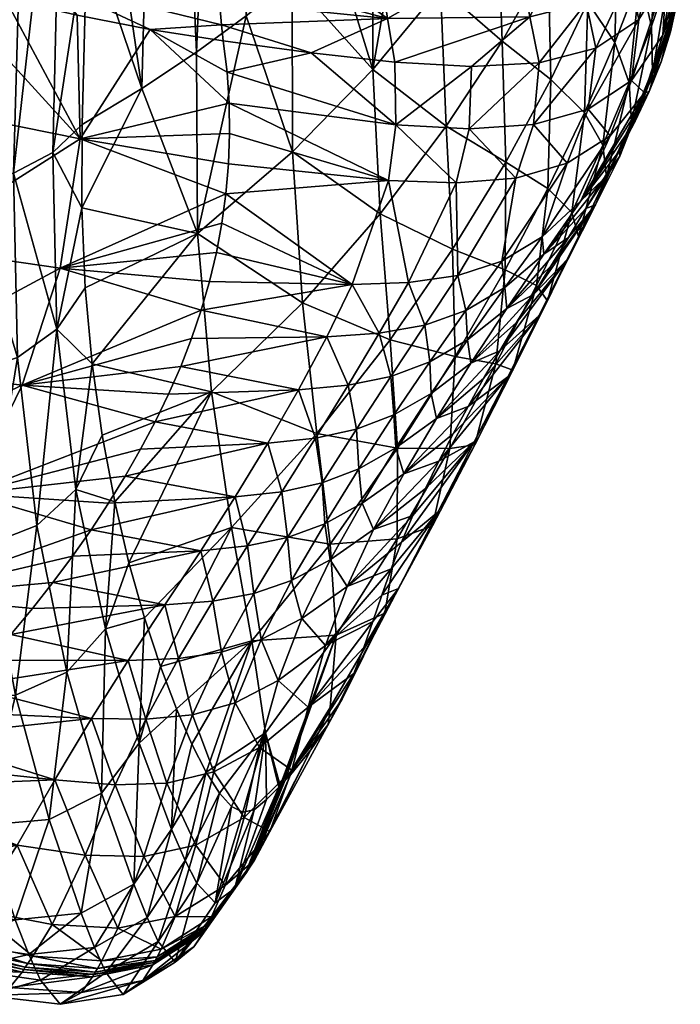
# Model space of a CAD drawing. Header units: millimetres. Extents: x -296 to 288, y -743 to -158.
# Tile 153 of 256: x 274 to 288, y -569 to -548. Entities that reach past the tile are written whole.
import ezdxf

# ---------------------------------------------------------------- set-up
doc = ezdxf.new("R2010")
doc.units = ezdxf.units.MM
doc.header["$MEASUREMENT"] = 0
doc.layers.add('Výchozí', color=7, linetype='Continuous', true_color=0x000000)

msp = doc.modelspace()

# ---------------------------------------------------------------- meshes
at = {"layer": 'Výchozí'}
mesh = msp.add_polyface(dxfattribs=at)
corners = [(285.729, -534.348, 24.569), (283.968, -531.218, 35.561), (284.336, -532.597, 34.984), (282.364, -535.624, 36.756), (279.986, -535.647, 36.941), (280.486, -538.935, 34.766), (281.978, -533.68, 37.758), (279.701, -533.674, 37.938), (281.683, -532.105, 38.432), (279.479, -532.077, 38.602), (283.31, -535.501, 36.396), (283.052, -538.871, 34.594), (284.076, -538.691, 34.27), (282.882, -533.59, 37.382), (282.558, -532.042, 38.047), (284.055, -535.259, 35.843), (284.885, -538.363, 33.776), (283.595, -533.399, 36.802), (283.247, -531.892, 37.448), (284.088, -533.078, 36.006), (284.571, -534.868, 35.088), (283.726, -531.626, 36.623), (278.014, -533.629, 37.688), (276.98, -533.617, 37.425), (277.153, -535.583, 36.475), (276.841, -532.025, 38.047), (277.301, -537.259, 35.483), (278.519, -535.607, 36.769), (277.844, -532.033, 38.329), (284.83, -534.294, 34.121), (284.336, -532.597, 34.984), (284.83, -534.294, 34.121), (283.909, -523.894, -84.718), (284.752, -541.531, -79.157), (284.23, -542.33, -84.67), (280.834, -528.574, -115.225), (279.814, -547.098, -117.596), (279.722, -529.817, -122.871), (278.824, -547.888, -123.046), (278.481, -531.057, -130.26), (277.743, -548.675, -128.478), (277.01, -532.375, -137.822), (275.414, -541.552, -142.426), (275.386, -537.01, -144.066)]
mesh.append_faces([[corners[k] for k in face] for face in [(0, 1, 2, 2), (3, 4, 5, 5), (6, 7, 4, 4), (6, 4, 3, 3), (8, 9, 7, 7), (8, 7, 6, 6), (10, 3, 11, 11), (10, 11, 12, 12), (13, 6, 3, 3), (13, 3, 10, 10), (14, 8, 6, 6), (14, 6, 13, 13), (15, 10, 12, 12), (15, 12, 16, 16), (17, 13, 10, 10), (17, 10, 15, 15), (18, 14, 13, 13), (18, 13, 17, 17), (19, 17, 15, 15), (19, 15, 20, 20), (21, 18, 17, 17), (21, 17, 19, 19), (22, 23, 24, 24), (25, 23, 22, 22), (24, 26, 27, 27), (7, 22, 27, 27), (7, 27, 4, 4), (24, 27, 22, 22), (26, 5, 27, 27), (27, 5, 4, 4), (7, 28, 22, 22), (29, 30, 19, 19), (31, 19, 20, 20), (32, 33, 34, 34), (35, 36, 37, 37), (37, 38, 39, 39), (39, 40, 41, 41), (41, 42, 43, 43)]])
mesh = msp.add_polyface(dxfattribs=at)
corners = [(283.034, -547.276, -94.611), (281.563, -549.05, -105.395), (282.318, -544.72, -101.172), (283.016, -543.924, -95.678), (283.653, -543.127, -90.177), (281.555, -545.514, -106.657), (284.48, -545.391, 27.336), (281.516, -545.474, 27.412), (281.662, -546.43, 25.674), (284.25, -544.301, 28.973), (281.348, -544.391, 29.073), (283.698, -541.784, 31.984), (280.949, -541.872, 32.125), (283.052, -538.871, 34.594), (280.486, -538.935, 34.766), (282.364, -535.624, 36.756), (284.076, -538.691, 34.27), (278.023, -545.256, 27.094), (278.108, -546.17, 25.37), (279.633, -546.292, 25.538), (279.522, -545.358, 27.272), (279.395, -544.295, 28.929), (277.819, -543.041, 30.301), (277.926, -544.212, 28.741), (277.577, -540.352, 33.119), (277.702, -541.752, 31.763), (277.301, -537.259, 35.483), (277.442, -538.852, 34.362), (282.601, -526.209, -100.102), (283.016, -543.924, -95.678), (282.318, -544.72, -101.172), (283.329, -525.011, -92.2), (283.653, -543.127, -90.177), (280.834, -528.574, -115.225), (280.722, -546.307, -112.132), (279.814, -547.098, -117.596), (279.722, -529.817, -122.871), (278.824, -547.888, -123.046), (278.481, -531.057, -130.26), (277.743, -548.675, -128.478), (281.787, -527.372, -107.625), (281.555, -545.514, -106.657), (284.23, -542.33, -84.67), (276.562, -549.458, -133.89), (277.01, -532.375, -137.822)]
mesh.append_faces([[corners[k] for k in face] for face in [(0, 1, 2, 2), (0, 2, 3, 3), (0, 3, 4, 4), (1, 5, 2, 2), (6, 7, 8, 8), (9, 10, 7, 7), (9, 7, 6, 6), (11, 12, 10, 10), (11, 10, 9, 9), (13, 14, 12, 12), (13, 12, 11, 11), (15, 14, 13, 13), (16, 13, 11, 11), (17, 18, 19, 19), (17, 19, 20, 20), (21, 22, 23, 23), (23, 17, 20, 20), (23, 20, 21, 21), (20, 7, 10, 10), (20, 10, 21, 21), (8, 7, 20, 20), (8, 20, 19, 19), (12, 22, 21, 21), (10, 12, 21, 21), (12, 24, 25, 25), (14, 26, 27, 27), (27, 24, 14, 14), (14, 24, 12, 12), (12, 25, 22, 22), (28, 29, 30, 30), (31, 32, 29, 29), (33, 34, 35, 35), (36, 35, 37, 37), (38, 37, 39, 39), (40, 30, 41, 41), (31, 42, 32, 32), (33, 41, 34, 34), (39, 43, 44, 44)]])
mesh = msp.add_polyface(dxfattribs=at)
corners = [(272.041, -549.911, 0.973), (268.939, -549.021, 0.404), (268.385, -552.116, -16.179), (275.223, -550.548, 1.42), (273.604, -547.509, 17.309), (272.062, -547.086, 17.025), (267.593, -545.489, 15.951), (266.166, -544.85, 15.522), (265.947, -547.876, -0.283), (270.54, -546.607, 16.702), (269.052, -546.075, 16.345), (272.054, -547.084, 17.023), (276.739, -548.181, 17.76), (275.164, -547.874, 17.554), (275.267, -550.239, -139.277), (276.562, -549.458, -133.89), (275.259, -552.043, -138.498), (275.259, -552.043, -138.498), (274.634, -550.848, -140.907), (275.267, -550.239, -139.277), (275.414, -541.552, -142.426), (277.01, -532.375, -137.822), (276.562, -549.458, -133.89), (275.375, -545.965, -140.828), (275.267, -550.239, -139.277), (270.584, -531.741, -150.322), (270.416, -541.795, -146.801), (268.913, -541.396, -146.582), (271.936, -532.143, -150.163), (271.795, -542.05, -146.69), (273.122, -532.411, -149.653), (273.015, -542.157, -146.222), (274.093, -532.537, -148.759), (274.04, -542.112, -145.367), (274.816, -532.516, -147.458), (274.843, -541.91, -144.106), (268.637, -551.442, -143.043), (267.017, -551.079, -142.415), (270.145, -551.646, -143.347), (271.519, -551.69, -143.307), (265.659, -540.167, -145.26), (272.739, -551.573, -142.901), (273.784, -551.293, -142.108), (274.634, -550.848, -140.907), (275.375, -545.965, -140.828), (275.267, -550.239, -139.277), (275.375, -545.965, -140.828), (275.386, -537.01, -144.066), (275.414, -541.552, -142.426), (275.386, -537.01, -144.066), (275.414, -541.552, -142.426)]
mesh.append_faces([[corners[k] for k in face] for face in [(0, 1, 2, 2), (3, 4, 5, 5), (3, 5, 0, 0), (1, 6, 7, 7), (1, 7, 8, 8), (0, 9, 10, 10), (0, 10, 1, 1), (1, 10, 6, 6), (0, 5, 11, 11), (3, 12, 13, 13), (3, 13, 4, 4), (0, 11, 9, 9), (14, 15, 16, 16), (17, 18, 19, 19), (20, 21, 22, 22), (22, 23, 20, 20), (22, 24, 23, 23), (25, 26, 27, 27), (28, 29, 26, 26), (30, 31, 29, 29), (32, 33, 31, 31), (34, 35, 33, 33), (27, 36, 37, 37), (36, 27, 26, 26), (36, 26, 38, 38), (38, 26, 29, 29), (38, 29, 39, 39), (40, 27, 37, 37), (31, 41, 39, 39), (31, 39, 29, 29), (33, 42, 41, 41), (33, 41, 31, 31), (42, 33, 35, 35), (42, 35, 43, 43), (43, 44, 45, 45), (46, 43, 35, 35), (34, 47, 35, 35), (35, 48, 46, 46), (35, 49, 50, 50)]])
mesh = msp.add_polyface(dxfattribs=at)
corners = [(270.903, -545.262, 21.798), (270.986, -546.186, 19.343), (274.586, -547.175, 20.161), (274.5, -546.258, 22.774), (270.808, -544.038, 24.15), (274.393, -545.034, 25.279), (267.444, -543.991, 20.602), (267.52, -544.905, 18.313), (276.739, -548.181, 17.76), (278.326, -548.428, 17.926), (278.29, -548.082, 19.848), (278.29, -548.082, 19.848), (278.242, -547.587, 21.736), (275.164, -547.874, 17.554), (276.739, -548.181, 17.76), (273.604, -547.509, 17.309), (278.108, -546.17, 25.37), (278.023, -545.256, 27.094), (278.181, -546.948, 23.58), (278.108, -546.17, 25.37), (278.181, -546.948, 23.58), (272.062, -547.086, 17.025), (273.604, -547.509, 17.309), (272.054, -547.084, 17.023), (272.062, -547.086, 17.025), (269.052, -546.075, 16.345), (270.54, -546.607, 16.702), (266.166, -544.85, 15.522), (267.593, -545.489, 15.951), (269.052, -546.075, 16.345), (264.39, -561.256, -81.652), (261.852, -560.191, -81.868), (261.04, -561.653, -98.417), (263.229, -562.816, -98.205), (267.029, -562.032, -81.472), (265.527, -563.74, -98.017), (269.733, -562.508, -81.328), (267.906, -564.415, -97.854), (265.539, -559.378, -65.046), (262.741, -558.358, -65.228), (268.433, -560.081, -64.913), (271.385, -560.456, -64.829)]
mesh.append_faces([[corners[k] for k in face] for face in [(0, 1, 2, 2), (0, 2, 3, 3), (4, 0, 3, 3), (4, 3, 5, 5), (6, 7, 1, 1), (6, 1, 0, 0), (8, 9, 10, 10), (2, 11, 12, 12), (2, 13, 14, 14), (15, 13, 2, 2), (10, 2, 14, 14), (3, 2, 12, 12), (5, 16, 17, 17), (18, 19, 3, 3), (3, 19, 5, 5), (3, 12, 20, 20), (1, 21, 22, 22), (1, 23, 24, 24), (1, 25, 26, 26), (7, 27, 28, 28), (7, 28, 29, 29), (1, 26, 23, 23), (29, 1, 7, 7), (22, 2, 1, 1), (30, 31, 32, 32), (30, 32, 33, 33), (34, 30, 33, 33), (34, 33, 35, 35), (36, 34, 35, 35), (36, 35, 37, 37), (38, 39, 31, 31), (38, 31, 30, 30), (40, 38, 30, 30), (40, 30, 34, 34), (41, 40, 34, 34), (41, 34, 36, 36)]])
mesh = msp.add_polyface(dxfattribs=at)
corners = [(288.225, -546.031, -9.934), (288.209, -547.336, -1.422), (287.98, -548.172, -10.958), (286.912, -550.928, -21.216), (287.622, -549.119, -20.507), (287.974, -547.01, -19.821), (287.6, -548.111, -29.722), (287.762, -545.778, -29.429), (287.346, -547.059, -39.656), (287.12, -549.338, -39.624), (286.808, -548.463, -49.852), (286.875, -546.016, -50.242), (286.225, -547.588, -60.689), (286.146, -549.985, -59.984), (285.418, -549.268, -71.07), (285.366, -546.662, -72.046), (286.18, -544.97, -61.374), (288.22, -546.918, 9.382), (288.153, -547.576, 5.252), (288.014, -548.23, 1.123), (287.551, -549.525, -7.129), (287.81, -548.88, -3.005), (285.874, -546.071, 25.452), (284.967, -547.909, 22.01), (286.185, -547.602, 21.895), (286.813, -545.543, 25.18), (287.128, -547.026, 21.7), (285.168, -548.904, 18.225), (286.393, -548.585, 18.166), (287.329, -547.967, 18.05), (287.925, -546.989, 17.875), (287.749, -546.125, 21.423), (287.329, -547.967, 18.05), (287.17, -549.285, 9.76), (287.452, -549.552, 1.339), (287.843, -548.307, 9.606), (287.81, -548.88, -3.005), (288.014, -548.23, 1.123), (288.153, -547.576, 5.252), (288.22, -546.918, 9.382), (288.213, -546.255, 13.513), (288.153, -547.576, 5.252), (287.551, -549.525, -7.129), (287.81, -548.88, -3.005), (287.925, -546.989, 17.875), (287.329, -547.967, 18.05), (286.228, -549.91, 9.85), (287.329, -547.967, 18.05), (286.393, -548.585, 18.166)]
mesh.append_faces([[corners[k] for k in face] for face in [(0, 1, 2, 2), (3, 4, 2, 2), (5, 0, 2, 2), (5, 2, 4, 4), (6, 5, 4, 4), (7, 5, 6, 6), (8, 7, 6, 6), (8, 6, 9, 9), (10, 8, 9, 9), (11, 8, 10, 10), (12, 11, 10, 10), (12, 10, 13, 13), (14, 12, 13, 13), (15, 16, 12, 12), (17, 18, 1, 1), (1, 18, 19, 19), (2, 1, 20, 20), (20, 1, 21, 21), (19, 21, 1, 1), (22, 23, 24, 24), (25, 22, 24, 24), (25, 24, 26, 26), (27, 28, 24, 24), (29, 30, 31, 31), (29, 31, 26, 26), (28, 32, 26, 26), (28, 26, 24, 24), (33, 34, 35, 35), (34, 36, 37, 37), (35, 38, 39, 39), (35, 39, 40, 40), (34, 37, 41, 41), (34, 42, 43, 43), (33, 35, 44, 44), (33, 44, 45, 45), (34, 41, 35, 35), (46, 33, 47, 47), (46, 47, 48, 48), (44, 35, 40, 40)]])
mesh = msp.add_polyface(dxfattribs=at)
corners = [(274.791, -553.349, -15.394), (278.296, -552.378, -7.361), (278.383, -551.738, -3.144), (278.177, -553.011, -11.578), (278.296, -552.378, -7.361), (278.439, -551.091, 1.072), (275.223, -550.548, 1.42), (278.383, -551.738, -3.144), (278.463, -550.437, 5.288), (278.453, -549.775, 9.502), (278.453, -549.775, 9.502), (278.407, -549.105, 13.715), (276.739, -548.181, 17.76), (278.326, -548.428, 17.926), (281.563, -549.05, -105.395), (283.156, -550.279, -93.247), (281.726, -552.175, -103.774), (279.823, -550.832, -116.127), (280.044, -554.105, -114.241), (277.77, -552.601, -126.796), (279.814, -547.098, -117.596), (280.722, -546.307, -112.132), (281.555, -545.514, -106.657), (278.824, -547.888, -123.046), (277.743, -548.675, -128.478), (276.562, -549.458, -133.89), (275.259, -552.043, -138.498), (276.562, -549.458, -133.89), (278.29, -548.082, 19.848), (281.885, -547.944, 22.014), (278.242, -547.587, 21.736), (279.633, -546.292, 25.538), (278.181, -546.948, 23.58), (278.108, -546.17, 25.37), (280.23, -548.687, 18.078), (278.326, -548.428, 17.926), (280.23, -548.687, 18.078), (282.038, -548.893, 18.18), (281.662, -546.43, 25.674), (281.114, -553.702, -15.51), (281.901, -551.451, 1.357), (278.383, -551.738, -3.144), (278.296, -552.378, -7.361), (280.23, -548.687, 18.078), (282.065, -550.248, 9.781), (282.038, -548.893, 18.18), (278.453, -549.775, 9.502), (278.463, -550.437, 5.288), (278.407, -549.105, 13.715), (278.439, -551.091, 1.072), (278.326, -548.428, 17.926)]
mesh.append_faces([[corners[k] for k in face] for face in [(0, 1, 2, 2), (0, 3, 4, 4), (5, 6, 7, 7), (8, 6, 5, 5), (6, 8, 9, 9), (10, 11, 12, 12), (6, 9, 12, 12), (11, 13, 12, 12), (14, 15, 16, 16), (17, 14, 16, 16), (17, 16, 18, 18), (19, 17, 18, 18), (14, 17, 20, 20), (14, 20, 21, 21), (14, 21, 22, 22), (20, 17, 23, 23), (23, 17, 19, 19), (19, 24, 23, 23), (24, 19, 25, 25), (26, 27, 19, 19), (28, 29, 30, 30), (29, 31, 32, 32), (29, 32, 30, 30), (31, 33, 32, 32), (34, 28, 35, 35), (29, 36, 37, 37), (29, 38, 31, 31), (34, 29, 28, 28), (39, 40, 41, 41), (39, 41, 42, 42), (43, 44, 45, 45), (40, 44, 46, 46), (40, 46, 47, 47), (44, 43, 48, 48), (40, 47, 49, 49), (44, 48, 46, 46), (43, 50, 48, 48), (49, 41, 40, 40)]])
mesh = msp.add_polyface(dxfattribs=at)
corners = [(285.356, -551.625, -70.032), (285.876, -552.147, -59.283), (285.108, -553.723, -68.978), (285.418, -549.268, -71.07), (286.146, -549.985, -59.984), (285.366, -546.662, -72.046), (286.225, -547.588, -60.689), (284.445, -551.054, -81.392), (284.428, -553.384, -80.016), (284.363, -548.435, -82.669), (284.264, -545.527, -83.783), (283.292, -552.938, -91.668), (283.156, -550.279, -93.247), (283.034, -547.276, -94.611), (281.726, -552.175, -103.774), (281.563, -549.05, -105.395), (284.675, -546.36, 25.622), (281.662, -546.43, 25.674), (281.885, -547.944, 22.014), (284.967, -547.909, 22.01), (285.874, -546.071, 25.452), (282.038, -548.893, 18.18), (283.7, -548.986, 18.23), (285.168, -548.904, 18.225), (286.185, -547.602, 21.895), (285.234, -552.673, -15.1), (285.272, -553.051, -23.43), (286.072, -551.891, -15.176), (285.774, -551.08, 1.526), (284.36, -553.196, -15.12), (284.662, -551.402, 1.519), (283.409, -553.51, -15.211), (283.37, -551.506, 1.459), (282.34, -553.662, -15.35), (281.901, -551.451, 1.357), (285.045, -550.24, 9.88), (283.648, -550.333, 9.856), (282.065, -550.248, 9.781), (286.393, -548.585, 18.166), (285.168, -548.904, 18.225), (283.7, -548.986, 18.23), (282.038, -548.893, 18.18)]
mesh.append_faces([[corners[k] for k in face] for face in [(0, 1, 2, 2), (3, 4, 0, 0), (5, 6, 3, 3), (7, 3, 0, 0), (7, 0, 8, 8), (9, 5, 3, 3), (9, 3, 7, 7), (10, 5, 9, 9), (11, 7, 8, 8), (12, 9, 7, 7), (12, 7, 11, 11), (13, 10, 9, 9), (13, 9, 12, 12), (14, 12, 11, 11), (15, 13, 12, 12), (16, 17, 18, 18), (16, 18, 19, 19), (20, 16, 19, 19), (19, 18, 21, 21), (19, 21, 22, 22), (23, 19, 22, 22), (23, 24, 19, 19), (25, 26, 27, 27), (28, 29, 25, 25), (30, 31, 29, 29), (30, 29, 28, 28), (32, 33, 31, 31), (32, 31, 30, 30), (34, 33, 32, 32), (35, 30, 28, 28), (36, 32, 30, 30), (36, 30, 35, 35), (37, 34, 32, 32), (37, 32, 36, 36), (38, 39, 35, 35), (36, 35, 39, 39), (36, 39, 40, 40), (37, 36, 40, 40), (37, 40, 41, 41)]])
mesh = msp.add_polyface(dxfattribs=at)
corners = [(287.165, -550.186, -30.071), (287.622, -549.119, -20.507), (286.912, -550.928, -21.216), (286.386, -551.979, -30.448), (287.6, -548.111, -29.722), (286.627, -551.37, -39.637), (285.801, -553.132, -39.683), (287.12, -549.338, -39.624), (286.02, -552.664, -49.167), (286.545, -550.685, -49.492), (286.808, -548.463, -49.852), (285.876, -552.147, -59.283), (286.146, -549.985, -59.984), (285.356, -551.625, -70.032), (286.555, -551.433, -19.492), (286.181, -552.061, -23.611), (286.913, -550.801, -15.373), (285.802, -552.684, -27.73), (285.421, -553.304, -31.85), (287.98, -548.172, -10.958), (287.551, -549.525, -7.129), (287.249, -550.165, -11.252), (286.705, -550.482, 1.469), (285.234, -552.673, -15.1), (286.072, -551.891, -15.176), (287.452, -549.552, 1.339), (285.774, -551.08, 1.526), (287.17, -549.285, 9.76), (286.228, -549.91, 9.85), (285.045, -550.24, 9.88), (286.181, -552.061, -23.611), (285.272, -553.051, -23.43), (285.802, -552.684, -27.73), (286.555, -551.433, -19.492), (286.555, -551.433, -19.492), (286.913, -550.801, -15.373), (287.249, -550.165, -11.252), (287.551, -549.525, -7.129), (287.249, -550.165, -11.252), (286.393, -548.585, 18.166)]
mesh.append_faces([[corners[k] for k in face] for face in [(0, 1, 2, 2), (0, 2, 3, 3), (4, 1, 0, 0), (5, 0, 3, 3), (5, 3, 6, 6), (7, 4, 0, 0), (7, 0, 5, 5), (8, 5, 6, 6), (9, 7, 5, 5), (9, 5, 8, 8), (10, 7, 9, 9), (11, 9, 8, 8), (12, 10, 9, 9), (12, 9, 11, 11), (13, 12, 11, 11), (2, 14, 15, 15), (14, 2, 16, 16), (15, 17, 3, 3), (3, 17, 18, 18), (19, 20, 21, 21), (2, 19, 16, 16), (2, 15, 3, 3), (16, 19, 21, 21), (22, 23, 24, 24), (22, 24, 25, 25), (26, 23, 22, 22), (27, 22, 25, 25), (28, 26, 22, 22), (28, 22, 27, 27), (29, 26, 28, 28), (30, 31, 32, 32), (33, 31, 30, 30), (24, 34, 35, 35), (24, 36, 37, 37), (24, 35, 38, 38), (25, 24, 37, 37), (39, 29, 28, 28), (31, 33, 24, 24)]])
mesh = msp.add_polyface(dxfattribs=at)
corners = [(270.755, -555.515, -32.066), (267.6, -554.817, -32.364), (266.632, -557.203, -48.502), (268.385, -552.116, -16.179), (264.541, -553.8, -32.741), (271.555, -552.882, -15.737), (274.791, -553.349, -15.394), (273.968, -555.887, -31.85), (268.939, -549.021, 0.404), (265.315, -551.056, -16.719), (272.041, -549.911, 0.973), (275.223, -550.548, 1.42), (278.383, -551.738, -3.144), (277.849, -554.257, -20.011), (276.849, -556.676, -36.873), (277.139, -556.08, -32.659), (277.403, -555.478, -28.444), (275.487, -555.421, -136.509), (278.069, -556.027, -124.646), (275.703, -556.97, -135.318), (275.335, -553.774, -137.571), (275.259, -552.043, -138.498), (277.77, -552.601, -126.796), (274.286, -558.921, -137.812), (273.867, -555.287, -140.251), (274.719, -554.672, -139.099), (273.199, -559.346, -138.576), (272.804, -555.639, -141.036), (271.903, -559.456, -139.019), (271.556, -555.751, -141.464), (270.432, -559.291, -139.142), (270.15, -555.642, -141.546), (268.818, -558.89, -138.947), (268.611, -555.333, -141.293), (267.094, -558.292, -138.433), (266.965, -554.845, -140.713), (275.259, -552.043, -138.498), (275.335, -553.774, -137.571), (275.487, -555.421, -136.509), (274.634, -550.848, -140.907), (275.259, -552.043, -138.498), (273.784, -551.293, -142.108), (272.739, -551.573, -142.901), (271.519, -551.69, -143.307), (275.132, -558.142, -136.726), (270.145, -551.646, -143.347), (268.637, -551.442, -143.043), (267.017, -551.079, -142.415)]
mesh.append_faces([[corners[k] for k in face] for face in [(0, 1, 2, 2), (3, 4, 1, 1), (5, 3, 1, 1), (5, 1, 0, 0), (6, 5, 0, 0), (6, 0, 7, 7), (8, 9, 3, 3), (10, 3, 5, 5), (11, 10, 5, 5), (11, 5, 6, 6), (6, 12, 11, 11), (7, 13, 6, 6), (7, 14, 15, 15), (16, 7, 15, 15), (17, 18, 19, 19), (20, 21, 22, 22), (23, 24, 25, 25), (26, 27, 24, 24), (28, 29, 27, 27), (30, 31, 29, 29), (32, 33, 31, 31), (34, 35, 33, 33), (36, 37, 25, 25), (38, 25, 37, 37), (25, 39, 40, 40), (41, 39, 25, 25), (41, 25, 24, 24), (42, 41, 24, 24), (42, 24, 27, 27), (27, 29, 43, 43), (27, 43, 42, 42), (25, 38, 44, 44), (45, 43, 29, 29), (45, 29, 31, 31), (46, 45, 31, 31), (46, 31, 33, 33), (47, 46, 33, 33), (47, 33, 35, 35)]])
mesh = msp.add_polyface(dxfattribs=at)
corners = [(273.968, -555.887, -31.85), (277.64, -554.871, -24.228), (277.849, -554.257, -20.011), (277.403, -555.478, -28.444), (277.64, -554.871, -24.228), (274.791, -553.349, -15.394), (278.028, -553.637, -15.795), (278.177, -553.011, -11.578), (278.028, -553.637, -15.795), (277.849, -554.257, -20.011), (281.726, -552.175, -103.774), (283.292, -552.938, -91.668), (281.939, -554.903, -101.892), (280.355, -556.932, -112.055), (282.096, -557.246, -99.85), (280.044, -554.105, -114.241), (278.069, -556.027, -124.646), (277.77, -552.601, -126.796), (275.973, -558.409, -134.008), (275.703, -556.97, -135.318), (275.487, -555.421, -136.509), (275.335, -553.774, -137.571), (281.21, -556.836, -40.331), (281.263, -557.698, -48.438), (282.022, -556.526, -40.111), (280.321, -557.03, -40.583), (280.464, -558.002, -48.696), (281.954, -555.694, -31.955), (281.028, -555.882, -32.17), (279.957, -555.983, -32.384), (279.291, -557.142, -40.823), (281.705, -554.758, -23.757), (282.691, -554.583, -23.58), (280.57, -554.836, -23.945), (282.34, -553.662, -15.35), (281.114, -553.702, -15.51), (281.901, -551.451, 1.357), (276.849, -556.676, -36.873), (276.535, -557.267, -41.086), (277.403, -555.478, -28.444), (277.139, -556.08, -32.659), (277.64, -554.871, -24.228), (277.849, -554.257, -20.011), (278.177, -553.011, -11.578), (278.028, -553.637, -15.795), (278.296, -552.378, -7.361)]
mesh.append_faces([[corners[k] for k in face] for face in [(0, 1, 2, 2), (0, 3, 4, 4), (5, 6, 7, 7), (8, 5, 9, 9), (10, 11, 12, 12), (13, 12, 14, 14), (15, 10, 12, 12), (15, 12, 13, 13), (16, 15, 13, 13), (17, 15, 16, 16), (18, 19, 16, 16), (20, 21, 17, 17), (20, 17, 16, 16), (22, 23, 24, 24), (25, 26, 22, 22), (27, 22, 24, 24), (28, 25, 22, 22), (28, 22, 27, 27), (29, 30, 25, 25), (29, 25, 28, 28), (31, 28, 27, 27), (31, 27, 32, 32), (33, 29, 28, 28), (33, 28, 31, 31), (34, 31, 32, 32), (35, 33, 31, 31), (35, 31, 34, 34), (36, 35, 34, 34), (30, 29, 37, 37), (30, 37, 38, 38), (29, 33, 39, 39), (29, 39, 40, 40), (29, 40, 37, 37), (33, 41, 39, 39), (33, 42, 41, 41), (42, 33, 35, 35), (35, 43, 44, 44), (45, 43, 35, 35), (42, 35, 44, 44)]])
mesh = msp.add_polyface(dxfattribs=at)
corners = [(286.02, -552.664, -49.167), (285.801, -553.132, -39.683), (285.166, -554.377, -48.881), (285.346, -554.058, -58.611), (284.487, -555.703, -57.992), (285.876, -552.147, -59.283), (284.6, -555.556, -67.952), (285.108, -553.723, -68.978), (284.231, -555.423, -78.605), (284.428, -553.384, -80.016), (285.356, -551.625, -70.032), (283.348, -555.261, -89.956), (283.292, -552.938, -91.668), (281.939, -554.903, -101.892), (284.675, -554.531, -40.091), (284.315, -555.139, -44.215), (285.045, -553.92, -35.97), (286.386, -551.979, -30.448), (285.421, -553.304, -31.85), (283.965, -555.743, -48.339), (283.614, -554.903, -31.675), (283.688, -555.41, -39.946), (284.469, -554.224, -31.686), (282.796, -555.38, -31.777), (282.826, -556.063, -39.968), (284.422, -553.773, -23.385), (285.272, -553.051, -23.43), (283.579, -554.269, -23.445), (282.691, -554.583, -23.58), (281.954, -555.694, -31.955), (285.234, -552.673, -15.1), (284.36, -553.196, -15.12), (283.409, -553.51, -15.211), (282.34, -553.662, -15.35), (284.675, -554.531, -40.091), (285.045, -553.92, -35.97), (284.315, -555.139, -44.215), (284.675, -554.531, -40.091), (285.421, -553.304, -31.85), (285.802, -552.684, -27.73), (285.045, -553.92, -35.97), (285.421, -553.304, -31.85)]
mesh.append_faces([[corners[k] for k in face] for face in [(0, 1, 2, 2), (3, 0, 2, 2), (3, 2, 4, 4), (5, 0, 3, 3), (6, 3, 4, 4), (7, 5, 3, 3), (7, 3, 6, 6), (8, 7, 6, 6), (9, 10, 7, 7), (9, 7, 8, 8), (11, 9, 8, 8), (12, 9, 11, 11), (13, 12, 11, 11), (1, 14, 15, 15), (16, 17, 18, 18), (14, 1, 16, 16), (19, 2, 15, 15), (1, 17, 16, 16), (1, 15, 2, 2), (20, 21, 22, 22), (23, 24, 20, 20), (25, 20, 22, 22), (25, 22, 26, 26), (27, 23, 20, 20), (27, 20, 25, 25), (28, 29, 23, 23), (28, 23, 27, 27), (30, 25, 26, 26), (31, 27, 25, 25), (31, 25, 30, 30), (32, 28, 27, 27), (32, 27, 31, 31), (33, 28, 32, 32), (21, 34, 35, 35), (21, 36, 37, 37), (22, 38, 39, 39), (22, 39, 26, 26), (22, 21, 35, 35), (22, 40, 41, 41)]])
mesh = msp.add_polyface(dxfattribs=at)
corners = [(284.6, -555.556, -67.952), (284.487, -555.703, -57.992), (283.759, -557.115, -66.996), (283.773, -557.174, -77.223), (282.972, -558.634, -75.935), (284.231, -555.423, -78.605), (282.854, -558.927, -86.468), (282.12, -560.285, -84.857), (283.233, -557.255, -88.196), (283.348, -555.261, -89.956), (282.092, -559.215, -97.748), (282.096, -557.246, -99.85), (281.939, -554.903, -101.892), (285.166, -554.377, -48.881), (283.965, -555.743, -48.339), (283.628, -556.343, -52.465), (283.304, -556.939, -56.593), (282.995, -557.531, -60.722), (282.704, -558.119, -64.854), (282.187, -559.284, -73.122), (282.434, -558.703, -68.987), (281.822, -560.823, -95.685), (282.065, -557.243, -48.259), (282.235, -557.803, -56.473), (282.942, -556.604, -48.209), (282.826, -556.063, -39.968), (283.688, -555.41, -39.946), (282.022, -556.526, -40.111), (283.614, -554.903, -31.675), (282.796, -555.38, -31.777), (281.954, -555.694, -31.955), (281.582, -559.013, -64.739), (282.704, -558.119, -64.854), (282.995, -557.531, -60.722), (283.304, -556.939, -56.593), (283.628, -556.343, -52.465), (282.995, -557.531, -60.722), (283.304, -556.939, -56.593), (283.965, -555.743, -48.339), (284.315, -555.139, -44.215), (283.628, -556.343, -52.465), (283.965, -555.743, -48.339)]
mesh.append_faces([[corners[k] for k in face] for face in [(0, 1, 2, 2), (3, 0, 2, 2), (3, 2, 4, 4), (5, 0, 3, 3), (6, 3, 4, 4), (6, 4, 7, 7), (8, 5, 3, 3), (8, 3, 6, 6), (9, 5, 8, 8), (10, 8, 6, 6), (11, 9, 8, 8), (11, 8, 10, 10), (12, 9, 11, 11), (13, 14, 15, 15), (15, 16, 1, 1), (17, 1, 16, 16), (2, 17, 18, 18), (19, 2, 20, 20), (2, 18, 20, 20), (2, 1, 17, 17), (2, 19, 4, 4), (7, 21, 6, 6), (1, 13, 15, 15), (22, 23, 24, 24), (25, 22, 24, 24), (25, 24, 26, 26), (27, 22, 25, 25), (28, 25, 26, 26), (29, 27, 25, 25), (30, 27, 29, 29), (31, 32, 33, 33), (23, 34, 35, 35), (23, 36, 37, 37), (24, 38, 39, 39), (24, 40, 41, 41), (23, 31, 33, 33), (26, 24, 39, 39), (23, 35, 24, 24)]])
mesh = msp.add_polyface(dxfattribs=at)
corners = [(272.815, -558.238, -48.277), (268.433, -560.081, -64.913), (271.385, -560.456, -64.829), (273.968, -555.887, -31.85), (270.755, -555.515, -32.066), (269.696, -557.888, -48.357), (275.06, -559.587, -57.926), (275.461, -559.014, -53.718), (276.535, -557.267, -41.086), (276.849, -556.676, -36.873), (269.733, -562.508, -81.328), (273.243, -561.842, -74.742), (273.726, -561.284, -70.541), (274.191, -560.722, -66.338), (274.636, -560.157, -62.133), (275.06, -559.587, -57.926), (274.191, -560.722, -66.338), (273.726, -561.284, -70.541), (275.461, -559.014, -53.718), (275.841, -558.436, -49.509), (276.199, -557.854, -45.298), (276.535, -557.267, -41.086), (274.286, -558.921, -137.812), (274.719, -554.672, -139.099), (275.132, -558.142, -136.726), (273.199, -559.346, -138.576), (273.867, -555.287, -140.251), (271.903, -559.456, -139.019), (272.804, -555.639, -141.036), (270.432, -559.291, -139.142), (271.556, -555.751, -141.464), (274.939, -562.102, -134.826), (275.771, -561.164, -133.833), (273.826, -562.6, -135.554), (272.473, -562.715, -136.008), (270.92, -562.504, -136.179), (275.487, -555.421, -136.509), (275.703, -556.97, -135.318), (275.973, -558.409, -134.008), (276.283, -559.729, -132.584), (275.973, -558.409, -134.008), (276.618, -560.919, -131.057), (276.262, -561.845, -74.35), (273.726, -561.284, -70.541), (273.243, -561.842, -74.742), (277.058, -560.643, -66.003), (277.837, -559.47, -57.641), (274.636, -560.157, -62.133), (274.191, -560.722, -66.338), (275.06, -559.587, -57.926), (275.461, -559.014, -53.718), (278.583, -558.305, -49.248), (275.841, -558.436, -49.509)]
mesh.append_faces([[corners[k] for k in face] for face in [(0, 1, 2, 2), (3, 4, 5, 5), (3, 5, 0, 0), (2, 6, 7, 7), (2, 7, 0, 0), (0, 8, 9, 9), (0, 9, 3, 3), (10, 11, 12, 12), (10, 12, 2, 2), (2, 13, 14, 14), (2, 14, 15, 15), (16, 2, 17, 17), (0, 18, 19, 19), (0, 19, 20, 20), (21, 0, 20, 20), (22, 23, 24, 24), (25, 26, 22, 22), (27, 28, 25, 25), (29, 30, 27, 27), (31, 22, 24, 24), (31, 24, 32, 32), (33, 25, 22, 22), (33, 22, 31, 31), (34, 27, 25, 25), (34, 25, 33, 33), (35, 29, 27, 27), (24, 36, 37, 37), (32, 38, 39, 39), (24, 37, 40, 40), (32, 24, 40, 40), (32, 39, 41, 41), (42, 43, 44, 44), (45, 43, 42, 42), (45, 46, 47, 47), (45, 47, 48, 48), (47, 46, 49, 49), (43, 45, 48, 48), (46, 50, 49, 49), (51, 52, 50, 50)]])
mesh = msp.add_polyface(dxfattribs=at)
corners = [(280.638, -559.325, -109.685), (282.096, -557.246, -99.85), (282.092, -559.215, -97.748), (280.355, -556.932, -112.055), (278.504, -558.964, -122.161), (278.069, -556.027, -124.646), (282.972, -558.634, -75.935), (282.187, -559.284, -73.122), (281.964, -559.86, -77.259), (276.283, -559.729, -132.584), (276.618, -560.919, -131.057), (275.973, -558.409, -134.008), (280.644, -559.664, -64.821), (281.009, -560.247, -73.01), (281.582, -559.013, -64.739), (281.334, -558.441, -56.543), (282.235, -557.803, -56.473), (280.522, -558.89, -56.749), (279.806, -560.112, -65.043), (279.72, -559.186, -57.036), (278.851, -559.367, -57.352), (278.985, -560.398, -65.351), (277.837, -559.47, -57.641), (278.097, -560.561, -65.689), (282.065, -557.243, -48.259), (281.263, -557.698, -48.438), (280.464, -558.002, -48.696), (279.595, -558.193, -48.983), (278.583, -558.305, -49.248), (282.022, -556.526, -40.111), (281.21, -556.836, -40.331), (280.321, -557.03, -40.583), (279.291, -557.142, -40.823), (282.187, -559.284, -73.122), (282.434, -558.703, -68.987), (282.187, -559.284, -73.122), (281.964, -559.86, -77.259), (282.434, -558.703, -68.987), (282.704, -558.119, -64.854), (275.461, -559.014, -53.718), (276.199, -557.854, -45.298), (276.535, -557.267, -41.086), (275.841, -558.436, -49.509)]
mesh.append_faces([[corners[k] for k in face] for face in [(0, 1, 2, 2), (3, 1, 0, 0), (4, 3, 0, 0), (5, 3, 4, 4), (6, 7, 8, 8), (4, 9, 5, 5), (4, 10, 9, 9), (11, 5, 9, 9), (12, 13, 14, 14), (15, 12, 14, 14), (15, 14, 16, 16), (17, 18, 12, 12), (17, 12, 15, 15), (19, 18, 17, 17), (20, 21, 19, 19), (22, 23, 20, 20), (24, 15, 16, 16), (25, 17, 15, 15), (25, 15, 24, 24), (26, 19, 17, 17), (26, 17, 25, 25), (27, 20, 19, 19), (27, 19, 26, 26), (28, 22, 20, 20), (28, 20, 27, 27), (29, 25, 24, 24), (30, 26, 25, 25), (31, 27, 26, 26), (32, 28, 27, 27), (32, 27, 31, 31), (13, 33, 34, 34), (35, 13, 36, 36), (34, 14, 13, 13), (37, 38, 14, 14), (22, 28, 39, 39), (40, 28, 32, 32), (32, 41, 40, 40), (40, 42, 28, 28)]])
mesh = msp.add_polyface(dxfattribs=at)
corners = [(282.092, -559.215, -97.748), (282.854, -558.927, -86.468), (281.822, -560.823, -95.685), (280.773, -561.297, -107.247), (280.64, -562.863, -104.856), (280.638, -559.325, -109.685), (278.941, -561.423, -119.47), (282.972, -558.634, -75.935), (281.964, -559.86, -77.259), (281.759, -560.433, -81.398), (282.12, -560.285, -84.857), (281.151, -562.126, -93.818), (281.367, -561.566, -89.678), (280.899, -562.682, -97.956), (281.565, -561.001, -85.538), (280.596, -563.233, -102.091), (279.78, -564.32, -110.346), (280.225, -563.779, -106.222), (279.657, -564.455, -111.376), (279.561, -564.556, -112.148), (279.593, -564.522, -111.89), (279.243, -563.416, -116.705), (279.111, -563.728, -89.626), (279.811, -564.221, -97.782), (280.166, -562.854, -89.54), (279.513, -562.281, -81.373), (280.542, -561.523, -81.281), (280.025, -560.934, -73.099), (281.009, -560.247, -73.01), (280.644, -559.664, -64.821), (279.806, -560.112, -65.043), (279.147, -561.391, -73.332), (280.596, -563.233, -102.091), (280.899, -562.682, -97.956), (279.337, -565.548, -106.019), (280.225, -563.779, -106.222), (280.596, -563.233, -102.091), (281.151, -562.126, -93.818), (281.367, -561.566, -89.678), (281.565, -561.001, -85.538), (281.759, -560.433, -81.398), (281.964, -559.86, -77.259), (281.565, -561.001, -85.538), (281.151, -562.126, -93.818)]
mesh.append_faces([[corners[k] for k in face] for face in [(0, 1, 2, 2), (3, 0, 2, 2), (3, 2, 4, 4), (5, 0, 3, 3), (6, 5, 3, 3), (7, 8, 9, 9), (10, 7, 9, 9), (11, 10, 12, 12), (2, 10, 11, 11), (13, 2, 11, 11), (14, 12, 10, 10), (14, 10, 9, 9), (2, 15, 4, 4), (16, 4, 17, 17), (15, 17, 4, 4), (4, 16, 18, 18), (19, 3, 20, 20), (20, 3, 18, 18), (3, 4, 18, 18), (21, 3, 19, 19), (15, 2, 13, 13), (22, 23, 24, 24), (25, 24, 26, 26), (27, 25, 26, 26), (27, 26, 28, 28), (29, 27, 28, 28), (30, 31, 27, 27), (30, 27, 29, 29), (23, 32, 33, 33), (34, 35, 36, 36), (24, 37, 38, 38), (26, 39, 40, 40), (26, 40, 41, 41), (24, 38, 42, 42), (23, 33, 43, 43), (23, 34, 36, 36), (26, 24, 42, 42), (28, 26, 41, 41), (43, 24, 23, 23)]])
mesh = msp.add_polyface(dxfattribs=at)
corners = [(278.941, -561.423, -119.47), (280.773, -561.297, -107.247), (279.243, -563.416, -116.705), (278.504, -558.964, -122.161), (280.638, -559.325, -109.685), (279.529, -564.589, -112.405), (279.561, -564.556, -112.148), (277.954, -564.268, -124.11), (277.643, -563.657, -125.952), (276.965, -561.975, -129.436), (277.311, -562.89, -127.731), (276.618, -560.919, -131.057), (276.507, -563.64, -130.476), (276.618, -560.919, -131.057), (276.965, -561.975, -129.436), (277.311, -562.89, -127.731), (277.202, -565.501, -126.725), (277.311, -562.89, -127.731), (277.643, -563.657, -125.952), (277.954, -564.268, -124.11), (278.119, -564.257, -89.878), (278.776, -565.249, -97.856), (279.111, -563.728, -89.626), (279.513, -562.281, -81.373), (280.166, -562.854, -89.54), (278.581, -562.763, -81.616), (277.656, -563.024, -81.955), (277.106, -564.505, -90.236), (276.649, -563.118, -82.334), (275.987, -564.542, -90.639), (279.147, -561.391, -73.332), (280.025, -560.934, -73.099), (278.286, -561.664, -73.655), (277.354, -561.8, -74.013), (276.262, -561.845, -74.35), (278.985, -560.398, -65.351), (279.806, -560.112, -65.043), (278.097, -560.561, -65.689), (277.058, -560.643, -66.003), (279.72, -559.186, -57.036), (278.851, -559.367, -57.352), (277.837, -559.47, -57.641)]
mesh.append_faces([[corners[k] for k in face] for face in [(0, 1, 2, 2), (3, 4, 0, 0), (5, 2, 6, 6), (2, 7, 0, 0), (7, 8, 0, 0), (9, 3, 0, 0), (8, 10, 0, 0), (10, 9, 0, 0), (3, 9, 11, 11), (12, 13, 14, 14), (15, 12, 14, 14), (16, 17, 18, 18), (19, 16, 18, 18), (15, 16, 12, 12), (20, 21, 22, 22), (23, 22, 24, 24), (25, 20, 22, 22), (25, 22, 23, 23), (26, 27, 20, 20), (26, 20, 25, 25), (28, 29, 27, 27), (28, 27, 26, 26), (30, 25, 23, 23), (30, 23, 31, 31), (32, 26, 25, 25), (32, 25, 30, 30), (33, 28, 26, 26), (33, 26, 32, 32), (34, 28, 33, 33), (35, 32, 30, 30), (35, 30, 36, 36), (37, 33, 32, 32), (37, 32, 35, 35), (38, 34, 33, 33), (38, 33, 37, 37), (39, 35, 36, 36), (40, 37, 35, 35), (41, 38, 37, 37)]])
mesh = msp.add_polyface(dxfattribs=at)
corners = [(269.733, -562.508, -81.328), (271.702, -563.502, -87.338), (272.23, -562.951, -83.141), (272.744, -562.398, -78.942), (273.243, -561.842, -74.742), (272.744, -562.398, -78.942), (270.92, -562.504, -136.179), (271.903, -559.456, -139.019), (272.473, -562.715, -136.008), (275.69, -564.72, -131.345), (274.939, -562.102, -134.826), (275.771, -561.164, -133.833), (276.507, -563.64, -130.476), (274.557, -565.286, -132.02), (273.826, -562.6, -135.554), (273.154, -565.413, -132.481), (274.557, -565.286, -132.02), (271.526, -565.171, -132.706), (269.717, -564.634, -132.675), (276.389, -566.693, -127.432), (275.247, -567.318, -128.037), (276.389, -566.693, -127.432), (273.82, -567.461, -128.504), (272.149, -567.207, -128.798), (270.278, -566.641, -128.882), (276.618, -560.919, -131.057), (275.337, -566.063, -98.925), (276.043, -567.641, -106.756), (276.604, -566.09, -98.492), (273.863, -565.843, -99.351), (274.617, -567.563, -107.22), (275.987, -564.542, -90.639), (274.679, -564.434, -91.03), (275.469, -563.101, -82.695), (276.649, -563.118, -82.334), (276.262, -561.845, -74.35), (269.453, -565.689, -104.111), (270.465, -566.619, -108.147), (271.702, -563.502, -87.338), (271.159, -564.052, -91.533), (270.603, -564.599, -95.727), (270.034, -565.144, -99.92), (272.744, -562.398, -78.942), (272.23, -562.951, -83.141), (273.243, -561.842, -74.742)]
mesh.append_faces([[corners[k] for k in face] for face in [(0, 1, 2, 2), (0, 3, 4, 4), (5, 0, 2, 2), (6, 7, 8, 8), (9, 10, 11, 11), (9, 11, 12, 12), (13, 14, 10, 10), (13, 10, 9, 9), (15, 8, 14, 14), (15, 14, 16, 16), (17, 6, 8, 8), (17, 8, 15, 15), (18, 6, 17, 17), (19, 9, 12, 12), (20, 13, 9, 9), (20, 9, 21, 21), (22, 15, 16, 16), (23, 17, 15, 15), (24, 18, 17, 17), (11, 25, 12, 12), (26, 27, 28, 28), (29, 30, 26, 26), (31, 26, 28, 28), (32, 29, 26, 26), (32, 26, 31, 31), (33, 32, 31, 31), (33, 31, 34, 34), (35, 33, 34, 34), (29, 36, 37, 37), (32, 33, 38, 38), (32, 38, 39, 39), (29, 32, 40, 40), (29, 40, 41, 41), (33, 35, 42, 42), (33, 42, 43, 43), (32, 39, 40, 40), (33, 43, 38, 38), (35, 44, 42, 42)]])
mesh = msp.add_polyface(dxfattribs=at)
corners = [(279.243, -563.416, -116.705), (279.259, -564.856, -114.462), (278.996, -565.079, -116.397), (278.749, -565.128, -118.346), (279.529, -564.589, -112.405), (278.502, -565.007, -120.292), (278.24, -564.719, -122.219), (277.954, -564.268, -124.11), (276.389, -566.693, -127.432), (276.507, -563.64, -130.476), (277.202, -565.501, -126.725), (276.679, -567.41, -125.341), (278.24, -564.719, -122.219), (277.749, -566.668, -122.672), (277.497, -566.176, -124.728), (278.24, -564.719, -122.219), (277.954, -564.268, -124.11), (278.749, -565.128, -118.346), (278.151, -567.092, -118.46), (278.502, -565.007, -120.292), (278.502, -565.007, -120.292), (278.579, -566.773, -114.27), (278.996, -565.079, -116.397), (278.996, -565.079, -116.397), (279.259, -564.856, -114.462), (278.368, -566.722, -106.087), (279, -566.173, -110.139), (279.337, -565.548, -106.019), (278.776, -565.249, -97.856), (279.811, -564.221, -97.782), (277.729, -565.845, -98.114), (276.604, -566.09, -98.492), (277.282, -567.391, -106.355), (279.111, -563.728, -89.626), (278.119, -564.257, -89.878), (277.106, -564.505, -90.236), (275.987, -564.542, -90.639), (279.529, -564.589, -112.405), (278.801, -566.476, -112.2), (278.579, -566.773, -114.27), (279.529, -564.589, -112.405), (279.259, -564.856, -114.462), (279.561, -564.556, -112.148), (278.827, -566.438, -111.942), (279.561, -564.556, -112.148), (278.853, -566.399, -111.683), (279.593, -564.522, -111.89), (279.657, -564.455, -111.376), (278.903, -566.324, -111.169), (279.593, -564.522, -111.89), (280.225, -563.779, -106.222), (280.225, -563.779, -106.222), (279.78, -564.32, -110.346), (279.78, -564.32, -110.346), (279.657, -564.455, -111.376)]
mesh.append_faces([[corners[k] for k in face] for face in [(0, 1, 2, 2), (0, 2, 3, 3), (1, 0, 4, 4), (0, 5, 6, 6), (7, 0, 6, 6), (0, 3, 5, 5), (8, 9, 10, 10), (11, 8, 10, 10), (12, 13, 14, 14), (15, 14, 16, 16), (16, 14, 10, 10), (17, 18, 19, 19), (12, 20, 13, 13), (21, 18, 22, 22), (17, 23, 18, 18), (22, 24, 21, 21), (25, 26, 27, 27), (28, 25, 27, 27), (28, 27, 29, 29), (30, 25, 28, 28), (31, 32, 30, 30), (33, 28, 29, 29), (34, 30, 28, 28), (35, 31, 30, 30), (35, 30, 34, 34), (36, 31, 35, 35), (37, 38, 39, 39), (40, 39, 41, 41), (42, 43, 38, 38), (44, 38, 37, 37), (45, 46, 47, 47), (45, 47, 48, 48), (46, 45, 43, 43), (49, 43, 42, 42), (50, 27, 26, 26), (51, 26, 52, 52), (52, 26, 48, 48), (53, 48, 54, 54)]])
mesh = msp.add_polyface(dxfattribs=at)
corners = [(272.149, -567.207, -128.798), (273.154, -565.413, -132.481), (273.82, -567.461, -128.504), (270.278, -566.641, -128.882), (271.526, -565.171, -132.706), (272.438, -567.963, -126.71), (274.111, -568.214, -126.376), (270.557, -567.397, -126.861), (272.704, -568.533, -124.556), (274.365, -568.772, -124.181), (270.829, -567.978, -124.777), (273.184, -569.102, -120.128), (271.355, -568.604, -120.491), (269.315, -567.891, -120.687), (275.256, -569.038, -115.181), (273.703, -568.924, -115.696), (271.919, -568.524, -116.175), (272.253, -568.173, -113.695), (272.217, -568.223, -113.968), (273.972, -568.592, -113.492), (274.004, -568.54, -113.218), (272.288, -568.124, -113.424), (274.035, -568.489, -112.948), (272.352, -568.049, -112.901), (274.091, -568.411, -112.427), (272.479, -567.894, -111.855), (274.201, -568.249, -111.384), (272.969, -567.243, -107.678), (274.617, -567.563, -107.22), (273.863, -565.843, -99.351), (271.919, -568.524, -116.175), (273.703, -568.924, -115.696), (269.899, -567.924, -116.532), (268.321, -566.965, -113.522), (268.14, -567.006, -114.053), (268.06, -567.075, -114.576), (268.682, -566.883, -112.46), (268.1, -567.041, -114.314), (270.465, -566.619, -108.147)]
mesh.append_faces([[corners[k] for k in face] for face in [(0, 1, 2, 2), (3, 4, 0, 0), (5, 0, 2, 2), (5, 2, 6, 6), (7, 3, 0, 0), (7, 0, 5, 5), (8, 5, 6, 6), (8, 6, 9, 9), (10, 7, 5, 5), (10, 5, 8, 8), (11, 8, 9, 9), (12, 10, 8, 8), (12, 8, 11, 11), (13, 10, 12, 12), (11, 14, 15, 15), (12, 11, 15, 15), (12, 15, 16, 16), (16, 13, 12, 12), (17, 18, 19, 19), (17, 19, 20, 20), (21, 17, 20, 20), (21, 20, 22, 22), (23, 21, 22, 22), (23, 22, 24, 24), (25, 23, 24, 24), (25, 24, 26, 26), (27, 25, 26, 26), (27, 26, 28, 28), (29, 27, 28, 28), (30, 31, 19, 19), (30, 19, 18, 18), (32, 30, 18, 18), (25, 33, 23, 23), (23, 34, 21, 21), (35, 18, 17, 17), (36, 25, 27, 27), (21, 37, 17, 17), (29, 38, 27, 27)]])
mesh = msp.add_polyface(dxfattribs=at)
corners = [(276.679, -567.41, -125.341), (277.202, -565.501, -126.725), (277.497, -566.176, -124.728), (276.918, -567.932, -123.186), (277.749, -566.668, -122.672), (277.284, -568.379, -118.766), (278.151, -567.092, -118.46), (276.16, -569.081, -119.195), (276.918, -567.932, -123.186), (277.284, -568.379, -118.766), (278.502, -565.007, -120.292), (278.579, -566.773, -114.27), (277.689, -568.05, -114.383), (277.689, -568.05, -114.383), (276.583, -568.776, -114.715), (277.919, -567.684, -112.019), (277.895, -567.728, -112.281), (278.801, -566.476, -112.2), (278.827, -566.438, -111.942), (276.822, -568.389, -112.307), (276.797, -568.437, -112.574), (277.919, -567.684, -112.019), (277.943, -567.641, -111.758), (278.853, -566.399, -111.683), (276.847, -568.341, -112.042), (277.943, -567.641, -111.758), (277.987, -567.562, -111.242), (278.903, -566.324, -111.169), (276.892, -568.26, -111.525), (278.073, -567.4, -110.211), (279, -566.173, -110.139), (276.978, -568.094, -110.49), (275.694, -568.347, -110.905), (276.892, -568.26, -111.525), (278.368, -566.722, -106.087), (277.282, -567.391, -106.355), (276.043, -567.641, -106.756), (277.729, -565.845, -98.114), (276.604, -566.09, -98.492), (277.689, -568.05, -114.383), (278.579, -566.773, -114.27), (276.583, -568.776, -114.715)]
mesh.append_faces([[corners[k] for k in face] for face in [(0, 1, 2, 2), (3, 0, 2, 2), (3, 2, 4, 4), (5, 3, 4, 4), (5, 4, 6, 6), (7, 8, 9, 9), (10, 6, 4, 4), (5, 6, 11, 11), (5, 11, 12, 12), (7, 9, 13, 13), (7, 13, 14, 14), (15, 16, 17, 17), (15, 17, 18, 18), (19, 20, 16, 16), (19, 16, 21, 21), (22, 15, 18, 18), (22, 18, 23, 23), (24, 19, 21, 21), (24, 21, 25, 25), (26, 22, 23, 23), (26, 23, 27, 27), (28, 24, 25, 25), (28, 25, 26, 26), (29, 26, 27, 27), (29, 27, 30, 30), (31, 28, 26, 26), (31, 26, 29, 29), (32, 33, 31, 31), (34, 29, 30, 30), (35, 31, 29, 29), (35, 29, 34, 34), (36, 31, 35, 35), (37, 35, 34, 34), (38, 36, 35, 35), (39, 40, 17, 17), (39, 17, 16, 16), (41, 39, 16, 16), (41, 16, 20, 20)]])
mesh = msp.add_polyface(dxfattribs=at)
corners = [(273.82, -567.461, -128.504), (274.557, -565.286, -132.02), (275.247, -567.318, -128.037), (275.538, -568.059, -125.905), (275.247, -567.318, -128.037), (276.389, -566.693, -127.432), (276.679, -567.41, -125.341), (274.111, -568.214, -126.376), (275.538, -568.059, -125.905), (275.78, -568.602, -123.707), (276.918, -567.932, -123.186), (274.365, -568.772, -124.181), (276.16, -569.081, -119.195), (274.789, -569.291, -119.673), (273.184, -569.102, -120.128), (276.583, -568.776, -114.715), (275.256, -569.038, -115.181), (275.522, -568.643, -112.731), (275.494, -568.695, -113.002), (276.797, -568.437, -112.574), (276.822, -568.389, -112.307), (274.004, -568.54, -113.218), (273.972, -568.592, -113.492), (275.549, -568.593, -112.463), (276.847, -568.341, -112.042), (274.035, -568.489, -112.948), (275.598, -568.513, -111.944), (276.892, -568.26, -111.525), (274.091, -568.411, -112.427), (275.694, -568.347, -110.905), (274.201, -568.249, -111.384), (276.043, -567.641, -106.756), (276.978, -568.094, -110.49), (274.617, -567.563, -107.22), (275.337, -566.063, -98.925), (275.256, -569.038, -115.181), (276.583, -568.776, -114.715), (273.703, -568.924, -115.696)]
mesh.append_faces([[corners[k] for k in face] for face in [(0, 1, 2, 2), (3, 4, 5, 5), (3, 5, 6, 6), (7, 0, 2, 2), (7, 2, 8, 8), (9, 3, 6, 6), (9, 6, 10, 10), (11, 7, 8, 8), (11, 8, 9, 9), (12, 9, 10, 10), (13, 11, 9, 9), (13, 9, 12, 12), (14, 11, 13, 13), (15, 16, 13, 13), (15, 13, 12, 12), (14, 13, 16, 16), (17, 18, 19, 19), (17, 19, 20, 20), (21, 22, 18, 18), (21, 18, 17, 17), (23, 17, 20, 20), (23, 20, 24, 24), (25, 21, 17, 17), (25, 17, 23, 23), (26, 23, 24, 24), (26, 24, 27, 27), (28, 25, 23, 23), (28, 23, 26, 26), (29, 26, 27, 27), (30, 28, 26, 26), (30, 26, 29, 29), (31, 29, 32, 32), (33, 30, 29, 29), (33, 29, 31, 31), (34, 33, 31, 31), (35, 36, 19, 19), (35, 19, 18, 18), (18, 22, 37, 37), (18, 37, 35, 35)]])

doc.saveas('drawing.dxf')
